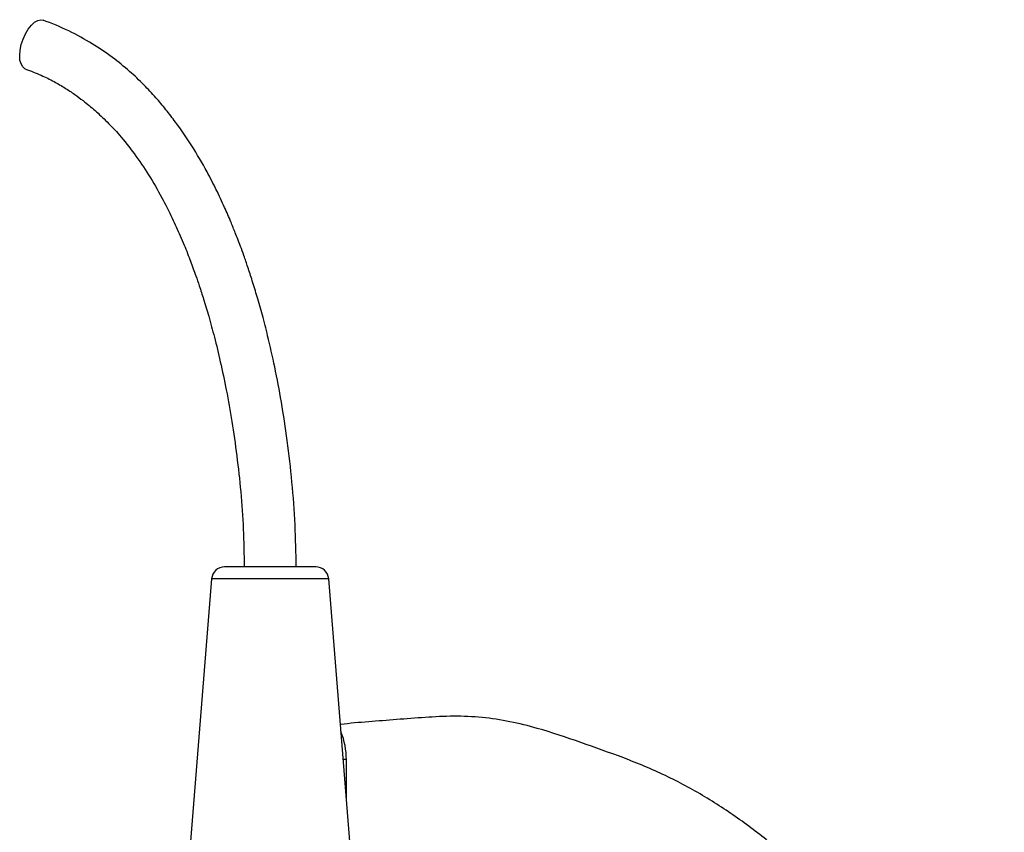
# Model space of a CAD drawing. Header units: millimetres. Extents: x 825 to 1221, y 673 to 1327.
# Tile 4 of 4: x 955 to 1220, y 1109 to 1327. Entities that reach past the tile are written whole.
import ezdxf

# ---------------------------------------------------------------- set-up
doc = ezdxf.new("R2010")
doc.units = ezdxf.units.MM

msp = doc.modelspace()

# ---------------------------------------------------------------- linework, layer by layer
at = {"color": 7, "linetype": 'Continuous', "lineweight": 25}
for p, q in [((1022.24, 1180.08), (1010.5, 1180.08)), ((1035.04, 1180.08), (1022.24, 1180.08)), ((1007.01, 1176.86), (1001.27, 1105.08)), ((1044.27, 1105.08), (1038.53, 1176.86)), ((1043.27, 1117.58), (1043.27, 1128.22))]:
    msp.add_line(p, q, dxfattribs=at)
at = {"color": 1, "linetype": 'Continuous', "lineweight": 25}
for p, q in [((1022.09, 1176.86), (1007.01, 1176.86)), ((1038.53, 1176.86), (1022.09, 1176.86)), ((1043.27, 1128.22), (1042.42, 1128.22))]:
    msp.add_line(p, q, dxfattribs=at)
at = {"color": 7, "linetype": 'Continuous', "lineweight": 25, "flags": 128}
for points in [[(955.79, 1320.58), (956.27, 1322.07), (956.91, 1323.49), (957.67, 1324.75), (958.51, 1325.81), (959.38, 1326.61), (960.26, 1327.1), (961.08, 1327.27), (961.65, 1327.17)], [(956.92, 1314), (956.76, 1314.06), (956.16, 1314.56), (955.71, 1315.36), (955.43, 1316.41), (955.36, 1317.68), (955.48, 1319.1), (955.79, 1320.58)]]:
    msp.add_lwpolyline(points, dxfattribs=at)
at = {"color": 7, "linetype": 'Continuous', "lineweight": 25}
for centre, radius, start, end in [((1010.5, 1176.58), 3.5, 90, 175.4261), ((1035.04, 1176.58), 3.5, 4.5739, 90), ((1023.27, 1128.22), 20, 0, 21.939)]:
    msp.add_arc(centre, radius, start, end, dxfattribs=at)
for points, knots in [([(1029.77, 1180.08), (1029.7, 1183.84), (1029.58, 1191.46), (1028.71, 1202.79), (1027.47, 1213.83), (1025.89, 1224.15), (1024.1, 1233.56), (1022.34, 1241.34), (1020.73, 1247.63), (1019.34, 1252.56), (1018.02, 1256.87), (1016.82, 1260.55), (1015.75, 1263.63), (1014.85, 1266.11), (1014.08, 1268.16), (1013.22, 1270.35), (1012.06, 1273.21), (1010.39, 1277.08), (1008.27, 1281.58), (1005.38, 1287.18), (1001.79, 1293.32), (998.01, 1298.84), (994.73, 1303.09), (991.9, 1306.45), (988.66, 1309.92), (984.8, 1313.57), (980.2, 1317.32), (974.75, 1320.98), (968.52, 1324.44), (963.98, 1326.25), (961.65, 1327.17)], [0, 0, 0, 0, 0.0636818, 0.1291872, 0.1927562, 0.2523158, 0.3069194, 0.3559365, 0.3887665, 0.4180645, 0.4438029, 0.4660473, 0.4847773, 0.4999868, 0.5116789, 0.5225534, 0.5406334, 0.5651311, 0.5957059, 0.6272762, 0.6750591, 0.7206847, 0.7456616, 0.770892, 0.799278, 0.8312208, 0.867162, 0.9077876, 0.9527404, 1, 1, 1, 1]), ([(956.92, 1314), (958.33, 1313.46), (960.94, 1312.47), (964.49, 1310.73), (967.49, 1308.99), (970.08, 1307.26), (972.78, 1305.26), (975.71, 1302.83), (978.99, 1299.75), (982.53, 1295.95), (986.31, 1291.21), (990.12, 1285.56), (993.51, 1279.7), (996.29, 1274.2), (998.24, 1269.91), (999.58, 1266.74), (1000.51, 1264.45), (1001.32, 1262.33), (1002.07, 1260.32), (1002.85, 1258.14), (1003.79, 1255.41), (1004.96, 1251.78), (1006.33, 1247.18), (1007.85, 1241.57), (1009.45, 1234.98), (1011.04, 1227.42), (1012.53, 1218.99), (1013.85, 1209.84), (1014.89, 1200.18), (1015.62, 1190.2), (1015.72, 1183.47), (1015.77, 1180.08)], [0, 0, 0, 0, 0.032887, 0.060843, 0.085292, 0.107139, 0.126831, 0.155886, 0.186295, 0.219041, 0.261429, 0.30763, 0.353728, 0.393728, 0.427104, 0.444442, 0.459931, 0.474393, 0.487809, 0.500762, 0.518624, 0.542713, 0.573061, 0.609658, 0.652408, 0.701034, 0.754943, 0.813144, 0.874196, 0.936837, 1, 1, 1, 1]), ([(1160.13, 860.7), (1160.89, 861.2), (1164.56, 863.65), (1170.76, 868.52), (1178.75, 875.19), (1186.38, 882.21), (1193.47, 889.69), (1199.63, 897.81), (1204.87, 906.41), (1209.16, 915.4), (1212.67, 924.77), (1215.48, 934.47), (1217.83, 944.39), (1219.77, 954.38), (1220.45, 964.45), (1220.06, 974.48), (1219.68, 984.82), (1219.25, 995.46), (1217.85, 1006.3), (1214.96, 1016.83), (1211.21, 1027.1), (1206.89, 1037.15), (1202.22, 1047.06), (1196.82, 1057.05), (1190.64, 1067.05), (1183.99, 1077.22), (1176.71, 1087.01), (1168.5, 1096.19), (1159.37, 1104.31), (1149.84, 1111.74), (1139.87, 1118.36), (1129.23, 1124.1), (1117.94, 1128.79), (1106.34, 1132.82), (1096.24, 1136.33), (1087.33, 1138.53), (1079.82, 1139.7), (1072.15, 1140.02), (1064.47, 1139.58), (1056.84, 1139.02), (1049.26, 1138.37), (1044.2, 1138.04), (1041.68, 1137.63), (1041.66, 1137.62)], [0, 0, 0, 0, 0.006342, 0.030717, 0.055094, 0.079488, 0.103863, 0.128263, 0.152689, 0.177088, 0.201469, 0.226991, 0.252563, 0.278123, 0.303591, 0.329146, 0.354768, 0.382657, 0.410444, 0.43831, 0.466212, 0.494061, 0.521919, 0.54977, 0.580416, 0.611061, 0.641709, 0.672343, 0.702994, 0.732036, 0.761056, 0.790089, 0.819097, 0.848125, 0.87714, 0.89478, 0.912424, 0.930016, 0.947633, 0.965237, 0.982522, 0.999903, 1, 1, 1, 1])]:
    msp.add_open_spline(points, degree=3, knots=knots, dxfattribs=at)

doc.saveas('drawing.dxf')
